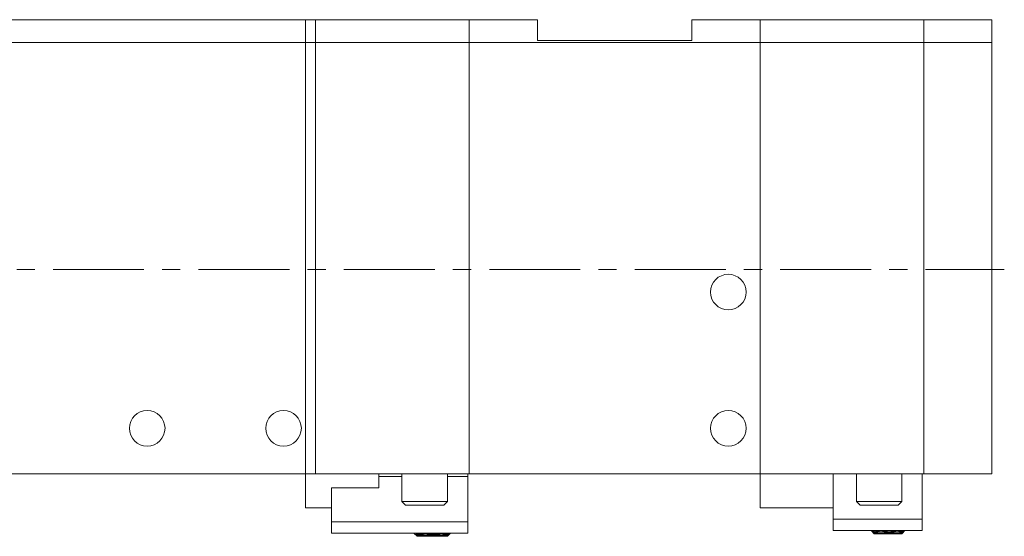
# Model space of a CAD drawing. Header units: inches. Extents: x 1.9 to 39.5, y 2.6 to 32.8.
# Tile 18 of 30: x 7.4 to 12.8, y 16.5 to 19.3. Entities that reach past the tile are written whole.
import ezdxf

# ---------------------------------------------------------------- set-up
doc = ezdxf.new("R2010")
doc.units = ezdxf.units.IN
doc.header["$MEASUREMENT"] = 0
doc.linetypes.add('CENTERX2', pattern=[0.8, 0.5, -0.1, 0.1, -0.1])

msp = doc.modelspace()

# ---------------------------------------------------------------- linework, layer by layer
at = {"color": 7, "linetype": 'Continuous', "lineweight": 15}
for p, q in [((4.6648, 19.3328), (8.9858, 19.3328)), ((8.9323, 19.3328), (9.8323, 19.3328)), ((8.9323, 19.2078), (8.9323, 19.3328)), ((8.9858, 19.3328), (8.9858, 19.2078)), ((9.8323, 19.3328), (10.2073, 19.3328)), ((9.8323, 19.2078), (9.8323, 19.3328)), ((10.2073, 19.3328), (10.2073, 19.2178)), ((11.0573, 19.2178), (11.0573, 19.3328)), ((11.0573, 19.3328), (11.4323, 19.3328)), ((11.4323, 19.3328), (11.4323, 19.2078)), ((11.4323, 19.3328), (12.3323, 19.3328)), ((12.3323, 19.3328), (12.7073, 19.3328)), ((12.3323, 19.2078), (12.3323, 19.3328)), ((12.7073, 19.3328), (12.7073, 19.2078)), ((8.9858, 19.2078), (4.6648, 19.2078)), ((9.8323, 19.2078), (8.9323, 19.2078)), ((8.9323, 19.2078), (8.9323, 16.8328)), ((8.9858, 19.2078), (8.9858, 16.8328)), ((11.4323, 19.2078), (9.8323, 19.2078)), ((9.8323, 19.2078), (9.8323, 16.8328)), ((11.0573, 19.2178), (10.2073, 19.2178)), ((11.4323, 19.2078), (11.4323, 16.8328)), ((12.3323, 19.2078), (11.4323, 19.2078)), ((12.7073, 19.2078), (12.3323, 19.2078)), ((12.3323, 19.2078), (12.3323, 16.8328)), ((12.7073, 19.2078), (12.7073, 16.8328)), ((8.9858, 16.8328), (4.6648, 16.8328)), ((9.8323, 16.8328), (8.9323, 16.8328)), ((8.9323, 16.8328), (8.9323, 16.6453)), ((9.3343, 16.818), (9.3343, 16.8328)), ((9.4623, 16.818), (9.3343, 16.818)), ((9.3343, 16.755), (9.3343, 16.818)), ((9.4623, 16.8328), (9.4623, 16.6795)), ((9.7123, 16.6795), (9.7123, 16.8328)), ((9.8243, 16.818), (9.7123, 16.818)), ((9.8243, 16.8328), (9.8243, 16.818)), ((9.8243, 16.818), (9.8243, 16.5681)), ((11.4323, 16.8328), (9.8323, 16.8328)), ((12.3323, 16.8328), (11.4323, 16.8328)), ((11.4323, 16.8328), (11.4323, 16.6453)), ((11.9623, 16.8328), (11.8343, 16.8328)), ((11.8343, 16.8328), (11.8343, 16.5828)), ((11.8343, 16.8328), (11.8343, 16.8328)), ((11.9623, 16.8328), (11.9623, 16.6795)), ((12.2123, 16.6795), (12.2123, 16.8328)), ((12.3243, 16.8328), (12.2123, 16.8328)), ((12.3243, 16.8328), (12.3243, 16.5828)), ((12.3243, 16.8328), (12.3243, 16.8328)), ((12.7073, 16.8328), (12.3323, 16.8328)), ((9.0743, 16.755), (9.0743, 16.5681)), ((9.3343, 16.755), (9.0743, 16.755)), ((8.9323, 16.6453), (9.0743, 16.6453)), ((9.4623, 16.6795), (9.4823, 16.6595)), ((9.4623, 16.6795), (9.7023, 16.6795)), ((9.6839, 16.6595), (9.4823, 16.6595)), ((9.6923, 16.6595), (9.6839, 16.6595)), ((9.6923, 16.6595), (9.7123, 16.6795)), ((9.7023, 16.6795), (9.7123, 16.6795)), ((11.4323, 16.6453), (11.8343, 16.6453)), ((11.9623, 16.6795), (11.9823, 16.6595)), ((11.9623, 16.6795), (12.2023, 16.6795)), ((12.1839, 16.6595), (11.9823, 16.6595)), ((12.1923, 16.6595), (12.1839, 16.6595)), ((12.1923, 16.6595), (12.2123, 16.6795)), ((12.2023, 16.6795), (12.2123, 16.6795)), ((12.3243, 16.5828), (11.8343, 16.5828)), ((11.8343, 16.5828), (11.8343, 16.5198)), ((12.3243, 16.5828), (12.3243, 16.5198)), ((9.8243, 16.5681), (9.0743, 16.5681)), ((9.0743, 16.5681), (9.0743, 16.505)), ((9.8243, 16.5681), (9.8243, 16.505)), ((12.2123, 16.5153), (12.2123, 16.5207)), ((12.2173, 16.5161), (12.2191, 16.5204)), ((9.8243, 16.505), (9.0743, 16.505)), ((9.5303, 16.5029), (9.5303, 16.505)), ((9.5303, 16.5029), (9.5453, 16.4879)), ((9.5397, 16.5033), (9.538, 16.5024)), ((9.538, 16.5024), (9.5453, 16.4942)), ((9.538, 16.5024), (9.5411, 16.5022)), ((9.5397, 16.4947), (9.538, 16.4956)), ((9.538, 16.4956), (9.5453, 16.4881)), ((9.5453, 16.4989), (9.5397, 16.5033)), ((9.5397, 16.5033), (9.5397, 16.5032)), ((9.5397, 16.5032), (9.5397, 16.5033)), ((9.5398, 16.5032), (9.5397, 16.5032)), ((9.5453, 16.4894), (9.5397, 16.4947)), ((9.5397, 16.4947), (9.5397, 16.4946)), ((9.5397, 16.4946), (9.5397, 16.4947)), ((9.5453, 16.505), (9.5453, 16.4989)), ((9.5453, 16.4942), (9.5453, 16.4894)), ((9.5453, 16.4881), (9.5453, 16.4879)), ((9.5453, 16.4879), (9.5626, 16.4879)), ((9.5479, 16.4964), (9.5488, 16.4995)), ((9.5479, 16.4886), (9.5482, 16.4896)), ((9.5603, 16.4989), (9.5576, 16.501)), ((9.5594, 16.4952), (9.5603, 16.4942)), ((9.5603, 16.505), (9.5603, 16.4989)), ((9.5603, 16.4942), (9.5603, 16.4894)), ((9.5603, 16.4881), (9.5603, 16.4879)), ((9.5603, 16.4879), (9.5776, 16.4879)), ((9.5827, 16.5027), (9.5826, 16.5018)), ((9.5827, 16.491), (9.5826, 16.4906)), ((9.5876, 16.5035), (9.5878, 16.505)), ((9.5876, 16.4914), (9.5878, 16.4928)), ((9.5926, 16.5035), (9.5928, 16.505)), ((9.5926, 16.4914), (9.5928, 16.4928)), ((9.5977, 16.5026), (9.5976, 16.5018)), ((9.5977, 16.491), (9.5976, 16.4906)), ((9.6026, 16.4879), (9.6526, 16.4879)), ((9.6176, 16.4879), (9.6676, 16.4879)), ((9.6276, 16.4957), (9.6276, 16.4951)), ((9.6276, 16.4884), (9.6276, 16.4882)), ((9.6326, 16.4985), (9.6326, 16.4964)), ((9.6326, 16.4893), (9.6326, 16.4886)), ((9.6376, 16.4985), (9.6376, 16.4964)), ((9.6376, 16.4893), (9.6376, 16.4886)), ((9.6426, 16.4957), (9.6426, 16.4951)), ((9.6426, 16.4884), (9.6426, 16.4882)), ((9.6726, 16.5018), (9.6724, 16.5026)), ((9.6726, 16.4906), (9.6725, 16.491)), ((9.6774, 16.505), (9.6776, 16.5035)), ((9.6774, 16.4928), (9.6776, 16.4914)), ((9.6824, 16.505), (9.6826, 16.5035)), ((9.6824, 16.4928), (9.6826, 16.4914)), ((9.6876, 16.5018), (9.6874, 16.5027)), ((9.6876, 16.4906), (9.6875, 16.491)), ((9.6973, 16.5009), (9.6973, 16.5063)), ((9.7002, 16.5031), (9.6973, 16.5009)), ((9.6973, 16.4951), (9.6973, 16.4978)), ((9.6973, 16.4902), (9.6973, 16.4928)), ((9.6973, 16.4882), (9.6973, 16.489)), ((9.6973, 16.4879), (9.6974, 16.488)), ((9.6976, 16.5037), (9.6976, 16.5035)), ((9.6976, 16.4916), (9.6976, 16.4914)), ((9.7123, 16.5009), (9.7123, 16.5063)), ((9.7178, 16.505), (9.7123, 16.5009)), ((9.7123, 16.4879), (9.7273, 16.5029)), ((9.7191, 16.5027), (9.7123, 16.4951)), ((9.7123, 16.4928), (9.7205, 16.5018)), ((9.7123, 16.4978), (9.7173, 16.5017)), ((9.7123, 16.4951), (9.7123, 16.4978)), ((9.7191, 16.4963), (9.7123, 16.4902)), ((9.7123, 16.4879), (9.7205, 16.4961)), ((9.7191, 16.4952), (9.7123, 16.4882)), ((9.7123, 16.489), (9.7173, 16.4937)), ((9.7123, 16.4902), (9.7123, 16.4928)), ((9.7123, 16.4882), (9.7123, 16.489)), ((9.7143, 16.5024), (9.7173, 16.5017)), ((9.7163, 16.4938), (9.7173, 16.4937)), ((9.7173, 16.5017), (9.7191, 16.506)), ((9.7173, 16.4937), (9.7191, 16.4963)), ((9.7182, 16.5017), (9.7205, 16.5018)), ((9.7205, 16.5018), (9.7191, 16.5027)), ((9.7205, 16.4961), (9.7191, 16.4952)), ((9.7273, 16.505), (9.7273, 16.5029)), ((12.3243, 16.5198), (11.8343, 16.5198)), ((12.0453, 16.5173), (12.0453, 16.5198)), ((12.0453, 16.5173), (12.0603, 16.5023)), ((12.0547, 16.5177), (12.053, 16.5168)), ((12.053, 16.5168), (12.0603, 16.5086)), ((12.053, 16.5168), (12.0561, 16.5166)), ((12.0547, 16.5091), (12.053, 16.51)), ((12.053, 16.51), (12.0603, 16.5025)), ((12.0603, 16.5133), (12.0547, 16.5177)), ((12.0547, 16.5177), (12.0547, 16.5176)), ((12.0547, 16.5176), (12.0547, 16.5177)), ((12.0548, 16.5176), (12.0547, 16.5176)), ((12.0603, 16.5038), (12.0547, 16.5091)), ((12.0547, 16.5091), (12.0547, 16.509)), ((12.0547, 16.509), (12.0547, 16.5091)), ((12.0603, 16.5198), (12.0603, 16.5133)), ((12.0603, 16.5086), (12.0603, 16.5038)), ((12.0603, 16.5025), (12.0603, 16.5023)), ((12.0603, 16.5023), (12.0776, 16.5023)), ((12.0629, 16.5108), (12.0638, 16.5139)), ((12.0629, 16.503), (12.0632, 16.504)), ((12.0876, 16.5179), (12.0879, 16.5198)), ((12.0876, 16.5058), (12.0879, 16.5077)), ((12.0982, 16.5198), (12.0976, 16.5162)), ((12.0979, 16.5067), (12.0976, 16.505)), ((12.1076, 16.5179), (12.1079, 16.5198)), ((12.1076, 16.5058), (12.1079, 16.5078)), ((12.1176, 16.5023), (12.1676, 16.5023)), ((12.1326, 16.5137), (12.1326, 16.5108)), ((12.1326, 16.5039), (12.1326, 16.503)), ((12.1426, 16.5122), (12.1426, 16.5095)), ((12.1426, 16.5034), (12.1426, 16.5026)), ((12.1526, 16.5137), (12.1526, 16.5108)), ((12.1526, 16.5039), (12.1526, 16.503)), ((12.1773, 16.5198), (12.1776, 16.5179)), ((12.1773, 16.5078), (12.1776, 16.5058)), ((12.1876, 16.5162), (12.187, 16.5198)), ((12.1876, 16.505), (12.1873, 16.5067)), ((12.1973, 16.5198), (12.1976, 16.5179)), ((12.1973, 16.5077), (12.1976, 16.5058)), ((12.2182, 16.5198), (12.2123, 16.5153)), ((12.2123, 16.5023), (12.2273, 16.5173)), ((12.2191, 16.5171), (12.2123, 16.5095)), ((12.2123, 16.5072), (12.2205, 16.5162)), ((12.2123, 16.5122), (12.2173, 16.5161)), ((12.2123, 16.5095), (12.2123, 16.5122)), ((12.2191, 16.5107), (12.2123, 16.5046)), ((12.2123, 16.5023), (12.2205, 16.5105)), ((12.2191, 16.5096), (12.2123, 16.5026)), ((12.2123, 16.5034), (12.2173, 16.5081)), ((12.2123, 16.5046), (12.2123, 16.5072)), ((12.2123, 16.5026), (12.2123, 16.5034)), ((12.2143, 16.5168), (12.2173, 16.5161)), ((12.2163, 16.5082), (12.2173, 16.5081)), ((12.2173, 16.5081), (12.2191, 16.5107)), ((12.2182, 16.5161), (12.2205, 16.5162)), ((12.2205, 16.5162), (12.2191, 16.5171)), ((12.2205, 16.5105), (12.2191, 16.5096)), ((12.2273, 16.5198), (12.2273, 16.5173))]:
    msp.add_line(p, q, dxfattribs=at)
at = {"color": 7, "linetype": 'CENTERX2', "lineweight": 0}
msp.add_line((1.943, 17.9578), (12.7758, 17.9578), dxfattribs=at)
at = {"color": 7, "linetype": 'Continuous', "lineweight": 15}
for centre in [(11.2573, 17.8328), (8.0608, 17.0828), (8.8108, 17.0828), (11.2573, 17.0828)]:
    msp.add_circle(centre, 0.098, dxfattribs=at)
for centre, major_axis, ratio, start_param, end_param in [((9.6276, 16.7944), (0.5245, 0.1679), 0.488877, 4.401573, 4.453319), ((9.6076, 16.7944), (0.5304, -0.0387), 0.57322, 4.63671, 4.688238), ((9.6276, 16.7944), (0.5275, 0.1101), 0.542256, 4.444132, 4.495878), ((9.6076, 16.7944), (0.5304, 0.0387), 0.57322, 4.553009, 4.604537), ((9.6476, 16.7944), (0.5245, 0.1679), 0.488877, 4.368204, 4.434406), ((9.6276, 16.7944), (0.5304, -0.0387), 0.57322, 4.603537, 4.669332), ((9.6476, 16.7944), (0.5275, 0.1101), 0.542256, 4.410764, 4.476965), ((9.6276, 16.7944), (0.5304, 0.0387), 0.57322, 4.519836, 4.585631), ((9.6426, 16.7944), (0.5245, 0.1679), 0.488877, 4.401573, 4.453319), ((9.6226, 16.7944), (0.5304, -0.0387), 0.57322, 4.63671, 4.688238), ((9.6426, 16.7944), (0.5275, 0.1101), 0.542256, 4.444132, 4.495878), ((9.6226, 16.7944), (0.5304, 0.0387), 0.57322, 4.553009, 4.604537), ((9.6626, 16.7944), (0.5245, 0.1679), 0.488877, 4.368204, 4.434406), ((9.6426, 16.7944), (0.5304, -0.0387), 0.57322, 4.603537, 4.669332), ((9.6626, 16.7944), (0.5275, 0.1101), 0.542256, 4.410764, 4.476965), ((9.6426, 16.7944), (0.5304, 0.0387), 0.57322, 4.519836, 4.585631), ((9.6076, 16.7944), (0.5275, -0.1101), 0.542256, 4.743806, 4.759084), ((9.6226, 16.7944), (0.5275, -0.1101), 0.542256, 4.743806, 4.759084), ((9.6076, 16.7944), (0.5275, -0.1101), 0.542256, 4.777997, 4.843924), ((9.6276, 16.7944), (0.5275, 0.1101), 0.542256, 4.514784, 4.580854), ((9.6076, 16.7944), (0.5304, -0.0387), 0.57322, 4.707151, 4.773077), ((9.6276, 16.7944), (0.5304, 0.0387), 0.57322, 4.585631, 4.6517), ((9.6476, 16.7944), (0.5245, 0.1679), 0.488877, 4.453319, 4.468597), ((9.6276, 16.7944), (0.5275, -0.1101), 0.542256, 4.759084, 4.825086), ((9.6476, 16.7944), (0.5275, 0.1101), 0.542256, 4.495878, 4.56201), ((9.6276, 16.7944), (0.5304, -0.0387), 0.57322, 4.688238, 4.754239), ((9.6476, 16.7944), (0.5304, 0.0387), 0.57322, 4.566724, 4.632856), ((9.6226, 16.7944), (0.5275, -0.1101), 0.542256, 4.777997, 4.843924), ((9.6426, 16.7944), (0.5275, 0.1101), 0.542256, 4.514784, 4.580854), ((9.6226, 16.7944), (0.5304, -0.0387), 0.57322, 4.707151, 4.773077), ((9.6426, 16.7944), (0.5304, 0.0387), 0.57322, 4.585631, 4.6517), ((9.6626, 16.7944), (0.5245, 0.1679), 0.488877, 4.453319, 4.468597), ((9.6426, 16.7944), (0.5275, -0.1101), 0.542256, 4.759084, 4.825086), ((9.6626, 16.7944), (0.5275, 0.1101), 0.542256, 4.495878, 4.56201), ((9.6426, 16.7944), (0.5304, -0.0387), 0.57322, 4.688238, 4.754239), ((9.6626, 16.7944), (0.5304, 0.0387), 0.57322, 4.566724, 4.632856), ((9.6276, 16.7944), (0.5275, 0.1101), 0.542256, 4.599692, 4.665694), ((9.6076, 16.7944), (0.5275, -0.1101), 0.542256, 4.862768, 4.9289), ((9.6276, 16.7944), (0.5304, 0.0387), 0.57322, 4.670538, 4.73654), ((9.6076, 16.7944), (0.5304, -0.0387), 0.57322, 4.791922, 4.858054), ((9.6476, 16.7944), (0.5275, 0.1101), 0.542256, 4.580854, 4.646781), ((9.6276, 16.7944), (0.5275, -0.1101), 0.542256, 4.843924, 4.909993), ((9.6476, 16.7944), (0.5304, 0.0387), 0.57322, 4.6517, 4.717627), ((9.6276, 16.7944), (0.5304, -0.0387), 0.57322, 4.773077, 4.839147), ((9.6426, 16.7944), (0.5275, 0.1101), 0.542256, 4.599692, 4.665694), ((9.6226, 16.7944), (0.5275, -0.1101), 0.542256, 4.862768, 4.9289), ((9.6426, 16.7944), (0.5304, 0.0387), 0.57322, 4.670538, 4.73654), ((9.6226, 16.7944), (0.5304, -0.0387), 0.57322, 4.791922, 4.858054), ((9.6626, 16.7944), (0.5275, 0.1101), 0.542256, 4.580854, 4.646781), ((9.6426, 16.7944), (0.5275, -0.1101), 0.542256, 4.843924, 4.909993), ((9.6626, 16.7944), (0.5304, 0.0387), 0.57322, 4.6517, 4.717627), ((9.6426, 16.7944), (0.5304, -0.0387), 0.57322, 4.773077, 4.839147), ((9.6076, 16.7944), (0.5245, -0.1679), 0.488877, 4.956181, 4.971459), ((9.6226, 16.7944), (0.5245, -0.1679), 0.488877, 4.956181, 4.971459), ((9.6076, 16.7944), (0.5245, -0.1679), 0.488877, 4.990372, 5.037522), ((9.6276, 16.7944), (0.5304, 0.0387), 0.57322, 4.755446, 4.802307), ((9.6076, 16.7944), (0.5275, -0.1101), 0.542256, 4.947812, 4.994962), ((9.6276, 16.7944), (0.5304, -0.0387), 0.57322, 4.839147, 4.886008), ((9.6476, 16.7944), (0.5275, 0.1101), 0.542256, 4.665694, 4.680972), ((9.6276, 16.7944), (0.5245, -0.1679), 0.488877, 4.971459, 4.999413), ((9.6476, 16.7944), (0.5304, 0.0387), 0.57322, 4.73654, 4.76439), ((9.6276, 16.7944), (0.5275, -0.1101), 0.542256, 4.9289, 4.956854), ((9.6226, 16.7944), (0.5245, -0.1679), 0.488877, 4.990372, 5.037522), ((9.6426, 16.7944), (0.5304, 0.0387), 0.57322, 4.755446, 4.802307), ((9.6226, 16.7944), (0.5275, -0.1101), 0.542256, 4.947812, 4.994962), ((9.6426, 16.7944), (0.5304, -0.0387), 0.57322, 4.839147, 4.886008), ((9.6476, 16.7944), (0.5304, -0.0387), 0.57322, 4.834422, 4.848091), ((9.6626, 16.7944), (0.5275, 0.1101), 0.542256, 4.665694, 4.680972), ((9.6426, 16.7944), (0.5245, -0.1679), 0.488877, 4.971459, 4.999413), ((9.6626, 16.7944), (0.5304, 0.0387), 0.57322, 4.73654, 4.76439), ((9.6426, 16.7944), (0.5275, -0.1101), 0.542256, 4.9289, 4.956854), ((9.6626, 16.7944), (0.5304, -0.0387), 0.57322, 4.820241, 4.848091), ((12.1426, 16.8088), (0.5245, 0.1679), 0.488877, 4.401573, 4.453319), ((12.1226, 16.8088), (0.5304, -0.0387), 0.57322, 4.63671, 4.688238), ((12.1426, 16.8088), (0.5275, 0.1101), 0.542256, 4.444132, 4.495878), ((12.1226, 16.8088), (0.5304, 0.0387), 0.57322, 4.553009, 4.604537), ((12.1626, 16.8088), (0.5245, 0.1679), 0.488877, 4.368204, 4.434406), ((12.1426, 16.8088), (0.5304, -0.0387), 0.57322, 4.603537, 4.669332), ((12.1626, 16.8088), (0.5275, 0.1101), 0.542256, 4.410764, 4.476965), ((12.1426, 16.8088), (0.5304, 0.0387), 0.57322, 4.519836, 4.585631), ((12.1226, 16.8088), (0.5275, -0.1101), 0.542256, 4.740257, 4.759084), ((12.1226, 16.8088), (0.5275, -0.1101), 0.542256, 4.777997, 4.843924), ((12.1426, 16.8088), (0.5275, 0.1101), 0.542256, 4.514784, 4.580854), ((12.1226, 16.8088), (0.5304, -0.0387), 0.57322, 4.707151, 4.773077), ((12.1426, 16.8088), (0.5304, 0.0387), 0.57322, 4.585631, 4.6517), ((12.1626, 16.8088), (0.5245, 0.1679), 0.488877, 4.453319, 4.472146), ((12.1426, 16.8088), (0.5275, -0.1101), 0.542256, 4.759084, 4.825086), ((12.1626, 16.8088), (0.5275, 0.1101), 0.542256, 4.495878, 4.56201), ((12.1426, 16.8088), (0.5304, -0.0387), 0.57322, 4.688238, 4.754239), ((12.1626, 16.8088), (0.5304, 0.0387), 0.57322, 4.566724, 4.632856), ((12.1426, 16.8088), (0.5275, 0.1101), 0.542256, 4.599692, 4.665694), ((12.1226, 16.8088), (0.5275, -0.1101), 0.542256, 4.862768, 4.9289), ((12.1426, 16.8088), (0.5304, 0.0387), 0.57322, 4.670538, 4.73654), ((12.1226, 16.8088), (0.5304, -0.0387), 0.57322, 4.791922, 4.858054), ((12.1626, 16.8088), (0.5275, 0.1101), 0.542256, 4.580854, 4.646781), ((12.1426, 16.8088), (0.5275, -0.1101), 0.542256, 4.843924, 4.909993), ((12.1626, 16.8088), (0.5304, 0.0387), 0.57322, 4.6517, 4.717627), ((12.1426, 16.8088), (0.5304, -0.0387), 0.57322, 4.773077, 4.839147), ((12.1226, 16.8088), (0.5245, -0.1679), 0.488877, 4.952632, 4.971459), ((12.1226, 16.8088), (0.5245, -0.1679), 0.488877, 4.990372, 5.037522), ((12.1426, 16.8088), (0.5304, 0.0387), 0.57322, 4.755446, 4.802307), ((12.1226, 16.8088), (0.5275, -0.1101), 0.542256, 4.947812, 4.994962), ((12.1426, 16.8088), (0.5304, -0.0387), 0.57322, 4.839147, 4.886008), ((12.1626, 16.8088), (0.5275, 0.1101), 0.542256, 4.665694, 4.684521), ((12.1426, 16.8088), (0.5245, -0.1679), 0.488877, 4.971459, 4.999413), ((12.1626, 16.8088), (0.5304, 0.0387), 0.57322, 4.73654, 4.76439), ((12.1426, 16.8088), (0.5275, -0.1101), 0.542256, 4.9289, 4.956854), ((12.1626, 16.8088), (0.5304, -0.0387), 0.57322, 4.820241, 4.848091)]:
    msp.add_ellipse(centre, major_axis=major_axis, ratio=ratio, start_param=start_param, end_param=end_param, dxfattribs=at)

doc.saveas('drawing.dxf')
